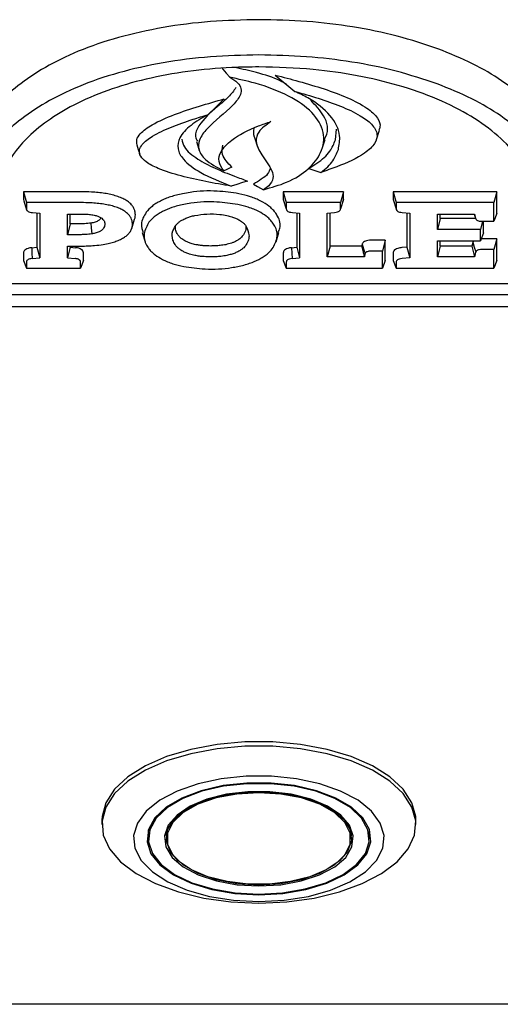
# Model space of a CAD drawing. Header units: inches. Extents: x 35 to 165, y 14 to 115.
# Tile 17 of 39: x 75.03 to 76.35, y 69.33 to 72.05. Entities that reach past the tile are written whole.
import ezdxf

# ---------------------------------------------------------------- set-up
doc = ezdxf.new("R2010")
doc.units = ezdxf.units.IN
doc.header["$LTSCALE"] = 12
doc.header["$MEASUREMENT"] = 0

msp = doc.modelspace()

# ---------------------------------------------------------------- linework, layer by layer
at = {"color": 7, "linetype": 'Continuous', "lineweight": 25}
for p, q in [((75.7326, 71.8965), (75.7873, 71.8512)), ((75.8992, 71.7178), (75.9017, 71.7473)), ((76.0123, 71.7187), (76.0203, 71.7441)), ((75.6759, 71.7241), (75.6838, 71.6988)), ((75.8624, 71.6936), (75.8704, 71.719)), ((75.1973, 71.5745), (75.0383, 71.5745)), ((75.0383, 71.5745), (75.0383, 71.5534)), ((75.0383, 71.5745), (75.0464, 71.5445)), ((75.9211, 71.5745), (75.7553, 71.5745)), ((75.7553, 71.5745), (75.7553, 71.5534)), ((75.7553, 71.5745), (75.7633, 71.5445)), ((75.9211, 71.5745), (75.9131, 71.5445)), ((75.9211, 71.5534), (75.9211, 71.5745)), ((76.3441, 71.5745), (76.0585, 71.5745)), ((76.0585, 71.5745), (76.0585, 71.5534)), ((76.0585, 71.5745), (76.0666, 71.5445)), ((76.3441, 71.5745), (76.336, 71.5445)), ((76.3441, 71.5149), (76.3441, 71.5745)), ((75.0383, 71.5534), (75.0396, 71.5497)), ((75.0391, 71.5497), (75.047, 71.5246)), ((75.0464, 71.5445), (75.0464, 71.5274)), ((75.1973, 71.5445), (75.0464, 71.5445)), ((75.7553, 71.5534), (75.7633, 71.5274)), ((75.9131, 71.5445), (75.7633, 71.5445)), ((75.7633, 71.5445), (75.7633, 71.5274)), ((75.9211, 71.5534), (75.9131, 71.5274)), ((75.9131, 71.5274), (75.9131, 71.5445)), ((76.0585, 71.5534), (76.0666, 71.5274)), ((76.0666, 71.5445), (76.0666, 71.5274)), ((76.336, 71.5445), (76.0666, 71.5445)), ((76.336, 71.4929), (76.336, 71.5445)), ((75.0633, 71.5171), (75.0832, 71.5151)), ((75.0752, 71.5159), (75.0752, 71.4215)), ((75.0832, 71.5151), (75.0832, 71.3921)), ((75.1595, 71.5131), (75.1973, 71.5131)), ((75.1595, 71.4561), (75.1595, 71.5131)), ((75.1675, 71.4861), (75.1675, 71.5131)), ((75.7649, 71.5229), (75.765, 71.5229)), ((75.7805, 71.5171), (75.8002, 71.5154)), ((75.7922, 71.5161), (75.7922, 71.4213)), ((75.8002, 71.5154), (75.8002, 71.3919)), ((75.8765, 71.5154), (75.8965, 71.5172)), ((75.8765, 71.3948), (75.8765, 71.5154)), ((75.8845, 71.4248), (75.8845, 71.5161)), ((75.9114, 71.5229), (75.9115, 71.5231)), ((76.0682, 71.5229), (76.0682, 71.5229)), ((76.0834, 71.5172), (76.1039, 71.5154)), ((76.0958, 71.5161), (76.0958, 71.4215)), ((76.1039, 71.5154), (76.1039, 71.3922)), ((76.1802, 71.5131), (76.2829, 71.5131)), ((76.1802, 71.4706), (76.1802, 71.5131)), ((76.1882, 71.5006), (76.1882, 71.5131)), ((76.2818, 71.5131), (76.2854, 71.5017)), ((76.3441, 71.5149), (76.336, 71.4929)), ((75.1675, 71.4861), (75.1595, 71.4561)), ((75.1973, 71.4861), (75.1675, 71.4861)), ((75.2525, 71.5027), (75.2513, 71.5004)), ((75.3371, 71.4733), (75.345, 71.4986)), ((76.1882, 71.5006), (76.1802, 71.4706)), ((76.2857, 71.5006), (76.1882, 71.5006)), ((76.305, 71.4929), (76.299, 71.4706)), ((76.3027, 71.4929), (76.336, 71.4929)), ((76.3071, 71.4611), (76.3071, 71.4929)), ((75.1973, 71.4561), (75.1595, 71.4561)), ((75.3663, 71.4617), (75.3742, 71.4363)), ((75.7353, 71.4364), (75.7432, 71.4617)), ((76.299, 71.4706), (76.1802, 71.4706)), ((76.299, 71.4392), (76.299, 71.4706)), ((76.3071, 71.4611), (76.299, 71.4392)), ((76.0367, 71.4408), (75.9973, 71.4408)), ((76.0367, 71.4408), (76.0286, 71.4108)), ((76.0367, 71.3853), (76.0367, 71.4408)), ((76.1802, 71.4392), (76.299, 71.4392)), ((76.1802, 71.3948), (76.1802, 71.4392)), ((76.1882, 71.4248), (76.1882, 71.4392)), ((76.3441, 71.445), (76.3027, 71.445)), ((76.3441, 71.445), (76.336, 71.415)), ((76.3441, 71.3853), (76.3441, 71.445)), ((75.0383, 71.4061), (75.0383, 71.3853)), ((75.061, 71.4202), (75.0752, 71.4215)), ((75.0752, 71.4215), (75.0832, 71.3921)), ((75.1595, 71.4247), (75.1973, 71.4247)), ((75.1595, 71.3921), (75.1595, 71.4247)), ((75.1675, 71.4214), (75.1595, 71.3921)), ((75.1675, 71.4214), (75.1675, 71.4247)), ((75.1675, 71.4214), (75.182, 71.4201)), ((75.204, 71.3853), (75.204, 71.4061)), ((75.7553, 71.4061), (75.7553, 71.3853)), ((75.778, 71.4202), (75.7922, 71.4213)), ((75.7922, 71.4213), (75.8002, 71.3919)), ((75.8845, 71.4248), (75.8765, 71.3948)), ((75.9716, 71.4248), (75.8845, 71.4248)), ((76.0286, 71.4108), (75.9973, 71.4108)), ((76.0286, 71.3634), (76.0286, 71.4108)), ((76.0585, 71.4061), (76.0585, 71.3853)), ((76.0958, 71.4215), (76.0818, 71.4203)), ((76.0958, 71.4215), (76.1039, 71.3922)), ((76.1882, 71.4248), (76.1802, 71.3948)), ((76.2756, 71.4248), (76.1882, 71.4248)), ((76.336, 71.415), (76.3027, 71.415)), ((76.336, 71.3634), (76.336, 71.415)), ((75.0383, 71.3853), (75.0464, 71.3634)), ((75.0464, 71.3802), (75.0464, 71.3634)), ((75.0625, 71.3903), (75.0832, 71.3921)), ((75.1595, 71.3921), (75.1806, 71.3902)), ((75.204, 71.3853), (75.196, 71.3634)), ((75.196, 71.3634), (75.196, 71.3802)), ((75.7553, 71.3853), (75.7633, 71.3634)), ((75.7633, 71.3802), (75.7633, 71.3634)), ((75.7795, 71.3903), (75.8002, 71.3919)), ((75.9789, 71.3948), (75.8765, 71.3948)), ((76.0367, 71.3853), (76.0286, 71.3634)), ((76.0585, 71.3853), (76.0666, 71.3634)), ((76.0666, 71.3802), (76.0666, 71.3634)), ((76.1039, 71.3922), (76.0833, 71.3903)), ((76.2828, 71.3948), (76.1802, 71.3948)), ((76.3441, 71.3853), (76.336, 71.3634)), ((75.0464, 71.3634), (75.196, 71.3634)), ((75.7633, 71.3634), (76.0286, 71.3634)), ((76.0666, 71.3634), (76.336, 71.3634)), ((74.3827, 71.321), (76.993, 71.321)), ((74.3827, 71.291), (76.993, 71.291)), ((74.3827, 71.2578), (76.993, 71.2578)), ((75.2548, 69.8411), (75.2548, 69.8292)), ((76.1209, 69.8292), (76.1209, 69.8411)), ((75.3827, 69.8146), (75.3827, 69.79)), ((75.4348, 69.8216), (75.4325, 69.7983)), ((75.9432, 69.7983), (75.9409, 69.8216)), ((75.993, 69.79), (75.993, 69.8146)), ((78.0038, 69.3332), (72.5193, 69.3332))]:
    msp.add_line(p, q, dxfattribs=at)
at = {"color": 7, "linetype": 'Continuous', "lineweight": 25, "flags": 128}
for points in [[(75.5869, 71.9146), (75.5885, 71.9126), (75.5979, 71.9015), (75.6073, 71.8904)], [(75.5924, 71.8308), (75.5698, 71.8089), (75.5473, 71.787)], [(75.3513, 71.7035), (75.3552, 71.6909), (75.3592, 71.6782)], [(75.5154, 71.7135), (75.5194, 71.7008), (75.5233, 71.6882)], [(75.6136, 71.6422), (75.605, 71.6384), (75.598, 71.6353), (75.591, 71.6322)], [(75.8258, 71.6382), (75.8371, 71.6347), (75.8479, 71.6312), (75.8587, 71.6278)], [(75.6567, 71.6041), (75.6424, 71.5996), (75.627, 71.5947), (75.6117, 71.5898)], [(75.6728, 71.5958), (75.684, 71.5894), (75.7003, 71.5802)], [(75.2243, 71.488), (75.2254, 71.4751), (75.2268, 71.4582)], [(75.9729, 71.4303), (75.9769, 71.417), (75.9808, 71.4037)], [(76.2781, 71.435), (76.282, 71.4216), (76.286, 71.4083)], [(75.061, 71.4202), (75.0618, 71.4053), (75.0625, 71.3903)], [(75.778, 71.4202), (75.7788, 71.4052), (75.7795, 71.3903)], [(76.1209, 69.8411), (76.1205, 69.8508), (76.1101, 69.8893), (76.0861, 69.9262), (76.0493, 69.9604), (76.0009, 69.9907), (75.9424, 70.0163), (75.8758, 70.0362), (75.8031, 70.0498), (75.7267, 70.0568), (75.649, 70.0568), (75.5726, 70.0498), (75.4999, 70.0362), (75.4333, 70.0163), (75.3748, 69.9907), (75.3264, 69.9604), (75.2896, 69.9262), (75.2656, 69.8893), (75.2552, 69.8508), (75.2548, 69.8411)], [(75.6878, 69.6126), (75.7652, 69.6161), (75.84, 69.6264), (75.91, 69.6433), (75.9728, 69.6661), (76.0264, 69.6942), (76.0692, 69.7266), (76.0997, 69.7623), (76.117, 69.8001), (76.1205, 69.8389), (76.1101, 69.8774), (76.0861, 69.9143), (76.0493, 69.9485), (76.0009, 69.9788), (75.9424, 70.0044), (75.8758, 70.0243), (75.8031, 70.0379), (75.7267, 70.0448), (75.649, 70.0448), (75.5726, 70.0379), (75.4999, 70.0243), (75.4333, 70.0044), (75.3748, 69.9788), (75.3264, 69.9485), (75.2896, 69.9143), (75.2656, 69.8774), (75.2552, 69.8389), (75.2587, 69.8001), (75.276, 69.7623), (75.3065, 69.7266), (75.3493, 69.6942), (75.4029, 69.6661), (75.4657, 69.6433), (75.5357, 69.6264), (75.6105, 69.6161), (75.6878, 69.6126)], [(75.6878, 69.6169), (75.7575, 69.6205), (75.8243, 69.6309), (75.8856, 69.6479), (75.9387, 69.6707), (75.9816, 69.6984), (76.0124, 69.7299), (76.03, 69.7638), (76.0335, 69.7987), (76.0229, 69.8333), (75.9986, 69.8662), (75.9615, 69.8959), (75.9133, 69.9213), (75.8558, 69.9413), (75.7915, 69.9551), (75.7229, 69.9621), (75.6528, 69.9621), (75.5842, 69.9551), (75.5199, 69.9413), (75.4624, 69.9213), (75.4142, 69.8959), (75.3771, 69.8662), (75.3528, 69.8333), (75.3422, 69.7987), (75.3457, 69.7638), (75.3633, 69.7299), (75.3941, 69.6984), (75.437, 69.6707), (75.4901, 69.6479), (75.5514, 69.6309), (75.6182, 69.6205), (75.6878, 69.6169)], [(75.6878, 69.6354), (75.7543, 69.6391), (75.8176, 69.6497), (75.8749, 69.6669), (75.9234, 69.6899), (75.9609, 69.7176), (75.9856, 69.7486), (75.9965, 69.7816), (75.9928, 69.815), (75.975, 69.8472), (75.9436, 69.8767), (75.9004, 69.9022), (75.8472, 69.9224), (75.7865, 69.9364), (75.7213, 69.9436), (75.6544, 69.9436), (75.5892, 69.9364), (75.5285, 69.9224), (75.4753, 69.9022), (75.432, 69.8767), (75.4007, 69.8472), (75.3829, 69.815), (75.3792, 69.7816), (75.3901, 69.7486), (75.4148, 69.7176), (75.4523, 69.6899), (75.5008, 69.6669), (75.5581, 69.6497), (75.6214, 69.6391), (75.6878, 69.6354)], [(75.6878, 69.6374), (75.7534, 69.641), (75.816, 69.6515), (75.8725, 69.6685), (75.9204, 69.6912), (75.9574, 69.7185), (75.9818, 69.7492), (75.9925, 69.7817), (75.9889, 69.8146), (75.9713, 69.8464), (75.9404, 69.8756), (75.8977, 69.9007), (75.8452, 69.9207), (75.7853, 69.9345), (75.7208, 69.9416), (75.6549, 69.9416), (75.5904, 69.9345), (75.5305, 69.9207), (75.478, 69.9007), (75.4353, 69.8756), (75.4044, 69.8464), (75.3868, 69.8146), (75.3832, 69.7817), (75.3939, 69.7492), (75.4183, 69.7185), (75.4553, 69.6912), (75.5032, 69.6685), (75.5597, 69.6515), (75.6223, 69.641), (75.6878, 69.6374)], [(75.6878, 69.6596), (75.748, 69.6631), (75.8049, 69.6734), (75.8555, 69.6901), (75.8971, 69.7121), (75.9273, 69.7383), (75.9447, 69.7673), (75.9482, 69.7975), (75.9377, 69.8274), (75.9137, 69.8552), (75.8776, 69.8795), (75.8312, 69.8989), (75.7771, 69.9125), (75.7181, 69.9195), (75.6576, 69.9195), (75.5986, 69.9125), (75.5445, 69.8989), (75.4981, 69.8795), (75.462, 69.8552), (75.438, 69.8274), (75.4275, 69.7975), (75.431, 69.7673), (75.4484, 69.7383), (75.4786, 69.7121), (75.5202, 69.6901), (75.5708, 69.6734), (75.6277, 69.6631), (75.6878, 69.6596)], [(75.6878, 69.9197), (75.7468, 69.9162), (75.8026, 69.9061), (75.8522, 69.8898), (75.893, 69.8682), (75.9227, 69.8425), (75.9397, 69.814), (75.9431, 69.7844), (75.9328, 69.7551), (75.9093, 69.7279), (75.8739, 69.7041), (75.8284, 69.685), (75.7753, 69.6717), (75.7175, 69.6648), (75.6582, 69.6648), (75.6004, 69.6717), (75.5473, 69.685), (75.5018, 69.7041), (75.4664, 69.7279), (75.4429, 69.7551), (75.4326, 69.7844), (75.436, 69.814), (75.453, 69.8425), (75.4827, 69.8682), (75.5235, 69.8898), (75.5731, 69.9061), (75.6289, 69.9162), (75.6878, 69.9197)], [(75.6878, 69.6631), (75.7486, 69.6668), (75.8058, 69.6776), (75.8561, 69.695), (75.8967, 69.7179), (75.9251, 69.745), (75.9398, 69.7747), (75.9398, 69.8053), (75.9251, 69.835), (75.8967, 69.862), (75.8561, 69.8849), (75.8058, 69.9023), (75.7486, 69.9132), (75.6878, 69.9168), (75.6271, 69.9132), (75.5699, 69.9023), (75.5196, 69.8849), (75.479, 69.862), (75.4506, 69.835), (75.4359, 69.8053), (75.4359, 69.7747), (75.4506, 69.745), (75.479, 69.7179), (75.5196, 69.695), (75.5699, 69.6776), (75.6271, 69.6668), (75.6878, 69.6631)]]:
    msp.add_lwpolyline(points, dxfattribs=at)
at = {"color": 7, "linetype": 'Continuous', "lineweight": 25}
for points, knots in [([(75.6879, 72.0491), (75.6431, 72.048), (75.5535, 72.046), (75.4223, 72.0292), (75.2989, 72.0016), (75.1891, 71.9642), (75.0962, 71.9186), (75.0231, 71.8691), (74.9662, 71.8169), (74.9405, 71.781), (74.9277, 71.763)], [0, 0, 0, 0, 0.1316623, 0.2632446, 0.3953133, 0.5273773, 0.6517052, 0.776087, 0.8880212, 1, 1, 1, 1]), ([(76.1817, 71.9689), (76.1449, 71.9812), (76.0713, 72.0059), (75.9484, 72.0304), (75.8199, 72.0462), (75.7323, 72.0481), (75.6879, 72.0491)], [0, 0, 0, 0, 0.251218, 0.502446, 0.748175, 1, 1, 1, 1]), ([(75.6879, 71.9519), (75.6431, 71.9509), (75.5535, 71.9488), (75.4223, 71.9319), (75.299, 71.9042), (75.1896, 71.8666), (75.0973, 71.8211), (75.0248, 71.7717), (74.9685, 71.7196), (74.9432, 71.6838), (74.9305, 71.6659)], [0, 0, 0, 0, 0.13195, 0.263817, 0.39618, 0.528539, 0.652483, 0.776482, 0.888218, 1, 1, 1, 1]), ([(76.1794, 71.8721), (76.1426, 71.8844), (76.069, 71.909), (75.9464, 71.9335), (75.8186, 71.9491), (75.7319, 71.9509), (75.6879, 71.9519)], [0, 0, 0, 0, 0.252392, 0.504794, 0.749394, 1, 1, 1, 1]), ([(76.4772, 71.763), (76.4616, 71.7838), (76.4304, 71.8252), (76.3613, 71.8803), (76.2794, 71.9295), (76.2145, 71.9557), (76.1817, 71.9689)], [0, 0, 0, 0, 0.257432, 0.514926, 0.754618, 1, 1, 1, 1]), ([(75.6879, 71.9187), (75.663, 71.9184), (75.5971, 71.9175), (75.4914, 71.9077), (75.3751, 71.8868), (75.2686, 71.8552), (75.1768, 71.8158), (75.1022, 71.77), (75.03, 71.7104), (74.9994, 71.6624), (74.9805, 71.6327)], [0, 0, 0, 0, 0.076066, 0.201161, 0.326182, 0.45155, 0.576944, 0.693674, 0.810471, 1, 1, 1, 1]), ([(75.7641, 71.8704), (75.7584, 71.8739), (75.7357, 71.8875), (75.6859, 71.9028), (75.6423, 71.9127), (75.6226, 71.9172)], [0, 0, 0, 0, 0.1577172, 0.6194465, 1, 1, 1, 1]), ([(76.4247, 71.6327), (76.4178, 71.6447), (76.3986, 71.6778), (76.3504, 71.7292), (76.2758, 71.7839), (76.1824, 71.8311), (76.076, 71.8689), (75.9599, 71.896), (75.8305, 71.9149), (75.7383, 71.9174), (75.6879, 71.9187)], [0, 0, 0, 0, 0.07443, 0.205747, 0.337024, 0.468546, 0.600059, 0.724974, 0.849908, 1, 1, 1, 1]), ([(75.6073, 71.8904), (75.6154, 71.8855), (75.6305, 71.8764), (75.6401, 71.8593), (75.6375, 71.8377), (75.6059, 71.7996), (75.5531, 71.7617), (75.5219, 71.7192), (75.5194, 71.6896), (75.5405, 71.6587), (75.5721, 71.6421), (75.591, 71.6322)], [0, 0, 0, 0, 0.0660588, 0.1237278, 0.1812388, 0.2909435, 0.5513236, 0.6659495, 0.7617458, 0.8578569, 1, 1, 1, 1]), ([(75.7003, 71.5802), (75.7225, 71.5864), (75.7726, 71.6004), (75.8279, 71.637), (75.8645, 71.6844), (75.8711, 71.7389), (75.8399, 71.7939), (75.7724, 71.841), (75.6902, 71.8722), (75.631, 71.8852), (75.6073, 71.8904)], [0, 0, 0, 0, 0.094922, 0.214316, 0.335378, 0.474262, 0.617403, 0.756967, 0.902985, 1, 1, 1, 1]), ([(75.7326, 71.8965), (75.7546, 71.8907), (75.824, 71.8723), (75.9138, 71.8445), (75.9856, 71.8082), (76.0157, 71.7801), (76.025, 71.7581), (76.0198, 71.7472), (76.0184, 71.7442)], [0, 0, 0, 0, 0.168012, 0.531243, 0.708421, 0.849528, 0.959123, 1, 1, 1, 1]), ([(76.4744, 71.6659), (76.4589, 71.6866), (76.428, 71.7281), (76.3592, 71.7833), (76.2773, 71.8326), (76.2123, 71.8589), (76.1794, 71.8721)], [0, 0, 0, 0, 0.257235, 0.514535, 0.754384, 1, 1, 1, 1]), ([(75.6246, 71.8617), (75.6183, 71.853), (75.6049, 71.8346), (75.5628, 71.8015), (75.5258, 71.7664), (75.5091, 71.7321), (75.5161, 71.718), (75.5182, 71.7138)], [0, 0, 0, 0, 0.172643, 0.364906, 0.731571, 0.918758, 1, 1, 1, 1]), ([(75.7873, 71.8512), (75.809, 71.8451), (75.8525, 71.8329), (75.914, 71.8112), (75.9651, 71.7876), (76.0016, 71.7613), (76.0174, 71.7342), (76.0095, 71.7058), (75.9733, 71.6735), (75.9181, 71.648), (75.8736, 71.6329), (75.8587, 71.6278)], [0, 0, 0, 0, 0.122033, 0.244155, 0.368557, 0.461343, 0.555093, 0.637274, 0.735924, 0.911891, 1, 1, 1, 1]), ([(75.9071, 71.6912), (75.9094, 71.7037), (75.9151, 71.7354), (75.8896, 71.7859), (75.8391, 71.8262), (75.7995, 71.8454), (75.7873, 71.8512)], [0, 0, 0, 0, 0.211183, 0.534593, 0.857586, 1, 1, 1, 1]), ([(75.3523, 71.7036), (75.3512, 71.7085), (75.3489, 71.719), (75.3623, 71.7388), (75.3966, 71.7631), (75.4536, 71.7882), (75.5223, 71.8106), (75.5694, 71.8242), (75.5924, 71.8308)], [0, 0, 0, 0, 0.07965, 0.170102, 0.332889, 0.557696, 0.783612, 1, 1, 1, 1]), ([(75.8685, 71.7192), (75.8698, 71.7216), (75.882, 71.7426), (75.8741, 71.7818), (75.8441, 71.813), (75.8308, 71.8268)], [0, 0, 0, 0, 0.067254, 0.586269, 1, 1, 1, 1]), ([(75.6117, 71.5898), (75.5881, 71.5939), (75.541, 71.602), (75.4725, 71.6175), (75.4157, 71.6351), (75.378, 71.6542), (75.3596, 71.6721), (75.3565, 71.6894), (75.3673, 71.7089), (75.3968, 71.7309), (75.4459, 71.7536), (75.4986, 71.7723), (75.5335, 71.7828), (75.5473, 71.787)], [0, 0, 0, 0, 0.119941, 0.239964, 0.362231, 0.439706, 0.495975, 0.552679, 0.6019, 0.688551, 0.803939, 0.922469, 1, 1, 1, 1]), ([(75.5473, 71.787), (75.5308, 71.7775), (75.4977, 71.7586), (75.4674, 71.7262), (75.4612, 71.6931), (75.4797, 71.6592), (75.5298, 71.6227), (75.5821, 71.6017), (75.6117, 71.5898)], [0, 0, 0, 0, 0.159075, 0.319241, 0.446627, 0.574012, 0.759383, 1, 1, 1, 1]), ([(75.591, 71.6322), (75.5853, 71.6408), (75.5741, 71.6579), (75.5818, 71.6881), (75.6161, 71.7231), (75.668, 71.7502), (75.7094, 71.7641), (75.7211, 71.768)], [0, 0, 0, 0, 0.164707, 0.326909, 0.542294, 0.871115, 1, 1, 1, 1]), ([(75.7211, 71.768), (75.7081, 71.7588), (75.685, 71.7423), (75.677, 71.7092), (75.6956, 71.6733), (75.7229, 71.6411), (75.7293, 71.6114), (75.7192, 71.593), (75.7055, 71.5837), (75.7003, 71.5802)], [0, 0, 0, 0, 0.167487, 0.29931, 0.488936, 0.721028, 0.82668, 0.933582, 1, 1, 1, 1]), ([(75.6741, 71.7493), (75.6729, 71.7415), (75.6714, 71.733), (75.6759, 71.7249), (75.6763, 71.7241)], [0, 0, 0, 0, 0.910476, 1, 1, 1, 1]), ([(75.4749, 71.7193), (75.4766, 71.7121), (75.4813, 71.6922), (75.5167, 71.6648), (75.5657, 71.6386), (75.6141, 71.6198), (75.6447, 71.6085), (75.6567, 71.6041)], [0, 0, 0, 0, 0.141712, 0.394619, 0.62347, 0.853087, 1, 1, 1, 1]), ([(75.6136, 71.6422), (75.6024, 71.6536), (75.5834, 71.673), (75.587, 71.6942), (75.5884, 71.7028)], [0, 0, 0, 0, 0.593651, 1, 1, 1, 1]), ([(75.8258, 71.6382), (75.8332, 71.6432), (75.8482, 71.6532), (75.8694, 71.6686), (75.8881, 71.6902), (75.8949, 71.7071), (75.8992, 71.7178)], [0, 0, 0, 0, 0.210176, 0.420726, 0.631525, 1, 1, 1, 1]), ([(75.8587, 71.6278), (75.8655, 71.6329), (75.8789, 71.6431), (75.8963, 71.6643), (75.9029, 71.6807), (75.9071, 71.6912)], [0, 0, 0, 0, 0.266612, 0.532907, 1, 1, 1, 1]), ([(75.7188, 71.6399), (75.7174, 71.6343), (75.7144, 71.623), (75.6949, 71.6087), (75.6802, 71.6001), (75.6728, 71.5958)], [0, 0, 0, 0, 0.328889, 0.662925, 1, 1, 1, 1]), ([(75.2624, 71.57), (75.2564, 71.5709), (75.2444, 71.5725), (75.2226, 71.5741), (75.2068, 71.5744), (75.1973, 71.5745)], [0, 0, 0, 0, 0.2830962, 0.5660353, 1, 1, 1, 1]), ([(75.3098, 71.5569), (75.3051, 71.5588), (75.2957, 71.5626), (75.2795, 71.5669), (75.2681, 71.569), (75.2624, 71.57)], [0, 0, 0, 0, 0.3333278, 0.6638352, 1, 1, 1, 1]), ([(75.4774, 71.5691), (75.4717, 71.5679), (75.4602, 71.5654), (75.4443, 71.5606), (75.4294, 71.5552), (75.4206, 71.551), (75.4162, 71.5488)], [0, 0, 0, 0, 0.252612, 0.505267, 0.751214, 1, 1, 1, 1]), ([(75.6326, 71.5691), (75.6129, 71.572), (75.5692, 71.5785), (75.5147, 71.5759), (75.4843, 71.5704), (75.4774, 71.5691)], [0, 0, 0, 0, 0.387896, 0.859831, 1, 1, 1, 1]), ([(75.6931, 71.5489), (75.6886, 71.551), (75.6796, 71.5553), (75.6599, 71.5626), (75.6435, 71.5665), (75.6326, 71.5691)], [0, 0, 0, 0, 0.255099, 0.510184, 1, 1, 1, 1]), ([(75.2599, 71.5402), (75.2539, 71.541), (75.2419, 71.5427), (75.2209, 71.5442), (75.206, 71.5444), (75.1973, 71.5445)], [0, 0, 0, 0, 0.2943369, 0.5884625, 1, 1, 1, 1]), ([(75.3044, 71.528), (75.3, 71.5298), (75.2912, 71.5333), (75.276, 71.5373), (75.2653, 71.5392), (75.2599, 71.5402)], [0, 0, 0, 0, 0.331439, 0.662919, 1, 1, 1, 1]), ([(75.3381, 71.5365), (75.3355, 71.5393), (75.3308, 71.5445), (75.321, 71.5513), (75.3136, 71.5551), (75.3098, 71.5569)], [0, 0, 0, 0, 0.370611, 0.682111, 1, 1, 1, 1]), ([(75.3471, 71.5112), (75.3469, 71.5143), (75.3465, 71.5202), (75.3435, 71.5287), (75.3399, 71.5339), (75.3381, 71.5365)], [0, 0, 0, 0, 0.362486, 0.6788135, 1, 1, 1, 1]), ([(75.4162, 71.5488), (75.412, 71.5465), (75.4037, 71.5419), (75.3895, 71.5319), (75.382, 71.5236), (75.3771, 71.5181)], [0, 0, 0, 0, 0.2545814, 0.5091721, 1, 1, 1, 1]), ([(75.4804, 71.5394), (75.4747, 71.5382), (75.4633, 71.5357), (75.443, 71.5296), (75.4302, 71.5238), (75.422, 71.5201)], [0, 0, 0, 0, 0.264796, 0.529653, 1, 1, 1, 1]), ([(75.6295, 71.5394), (75.6106, 71.5422), (75.5685, 71.5484), (75.5162, 71.5459), (75.487, 71.5406), (75.4804, 71.5394)], [0, 0, 0, 0, 0.3875503, 0.8613597, 1, 1, 1, 1]), ([(75.6874, 71.5201), (75.6829, 71.5222), (75.6739, 71.5265), (75.6549, 71.5334), (75.6394, 71.5371), (75.6295, 71.5394)], [0, 0, 0, 0, 0.2667606, 0.5335108, 1, 1, 1, 1]), ([(75.7323, 71.5181), (75.7299, 71.5209), (75.7251, 71.5267), (75.713, 71.5374), (75.701, 71.5443), (75.6931, 71.5489)], [0, 0, 0, 0, 0.254165, 0.508371, 1, 1, 1, 1]), ([(75.7553, 71.5534), (75.7553, 71.5515), (75.7554, 71.5493), (75.7575, 71.5476), (75.7576, 71.5474)], [0, 0, 0, 0, 0.914093, 1, 1, 1, 1]), ([(75.9188, 71.5474), (75.9189, 71.5475), (75.9205, 71.5488), (75.9209, 71.551), (75.9211, 71.5529), (75.9211, 71.5534)], [0, 0, 0, 0, 0.0417487, 0.7490062, 1, 1, 1, 1]), ([(76.0585, 71.5534), (76.0586, 71.5515), (76.0587, 71.5493), (76.0607, 71.5475), (76.0609, 71.5474)], [0, 0, 0, 0, 0.919924, 1, 1, 1, 1]), ([(75.0464, 71.5274), (75.0466, 71.5259), (75.047, 71.5234), (75.0507, 71.5203), (75.056, 71.5181), (75.0606, 71.5175), (75.0633, 71.5171)], [0, 0, 0, 0, 0.310723, 0.514852, 0.719209, 1, 1, 1, 1]), ([(75.1973, 71.5131), (75.2, 71.5131), (75.2056, 71.513), (75.2156, 71.5125), (75.2227, 71.5116), (75.227, 71.5111)], [0, 0, 0, 0, 0.278186, 0.556413, 1, 1, 1, 1]), ([(75.227, 71.5111), (75.229, 71.5108), (75.233, 71.5101), (75.2401, 71.5084), (75.2445, 71.5067), (75.2472, 71.5056)], [0, 0, 0, 0, 0.277315, 0.554734, 1, 1, 1, 1]), ([(75.3306, 71.509), (75.3283, 71.5116), (75.3239, 71.5164), (75.3148, 71.5228), (75.3079, 71.5262), (75.3044, 71.528)], [0, 0, 0, 0, 0.3703433, 0.6819788, 1, 1, 1, 1]), ([(75.3391, 71.4853), (75.3389, 71.4884), (75.3385, 71.494), (75.3355, 71.5019), (75.3323, 71.5066), (75.3306, 71.509)], [0, 0, 0, 0, 0.38515, 0.690363, 1, 1, 1, 1]), ([(75.3448, 71.4986), (75.3453, 71.5), (75.3469, 71.5041), (75.347, 71.5084), (75.3471, 71.5112)], [0, 0, 0, 0, 0.321336, 1, 1, 1, 1]), ([(75.3771, 71.5181), (75.3706, 71.5072), (75.3596, 71.4886), (75.3658, 71.4696), (75.3684, 71.4618)], [0, 0, 0, 0, 0.587093, 1, 1, 1, 1]), ([(75.422, 71.5201), (75.4178, 71.5178), (75.4095, 71.5131), (75.3961, 71.5035), (75.389, 71.4957), (75.3846, 71.4907)], [0, 0, 0, 0, 0.266264, 0.532533, 1, 1, 1, 1]), ([(75.4776, 71.4974), (75.4813, 71.4992), (75.488, 71.5025), (75.4994, 71.5064), (75.507, 71.5081), (75.5109, 71.509)], [0, 0, 0, 0, 0.383165, 0.688676, 1, 1, 1, 1]), ([(75.5109, 71.509), (75.5218, 71.5106), (75.5444, 71.5139), (75.5753, 71.5131), (75.5931, 71.5101), (75.5993, 71.509)], [0, 0, 0, 0, 0.377223, 0.779774, 1, 1, 1, 1]), ([(75.5993, 71.509), (75.6039, 71.508), (75.6123, 71.506), (75.6233, 71.502), (75.6292, 71.4989), (75.6322, 71.4974)], [0, 0, 0, 0, 0.371367, 0.68237, 1, 1, 1, 1]), ([(75.7248, 71.4906), (75.7224, 71.4935), (75.7176, 71.4992), (75.7059, 71.5094), (75.6946, 71.5159), (75.6874, 71.5201)], [0, 0, 0, 0, 0.265946, 0.531958, 1, 1, 1, 1]), ([(75.7408, 71.462), (75.7427, 71.466), (75.75, 71.4807), (75.7444, 71.5003), (75.7348, 71.5144), (75.7323, 71.5181)], [0, 0, 0, 0, 0.216489, 0.795008, 1, 1, 1, 1]), ([(75.7633, 71.5274), (75.7636, 71.5259), (75.764, 71.5234), (75.7677, 71.5203), (75.7731, 71.5181), (75.7777, 71.5175), (75.7805, 71.5171)], [0, 0, 0, 0, 0.310004, 0.512476, 0.715089, 1, 1, 1, 1]), ([(75.8965, 71.5172), (75.8995, 71.5176), (75.9043, 71.5183), (75.9094, 71.5208), (75.9125, 71.5237), (75.9129, 71.5261), (75.9131, 71.5274)], [0, 0, 0, 0, 0.312568, 0.51589, 0.719157, 1, 1, 1, 1]), ([(76.0666, 71.5274), (76.0668, 71.5259), (76.0672, 71.5234), (76.0709, 71.5203), (76.0762, 71.5181), (76.0808, 71.5175), (76.0834, 71.5172)], [0, 0, 0, 0, 0.3110405, 0.5154583, 0.7200981, 1, 1, 1, 1]), ([(76.2829, 71.5131), (76.2832, 71.5116), (76.2838, 71.5085), (76.2848, 71.504), (76.2856, 71.5011), (76.286, 71.4996)], [0, 0, 0, 0, 0.342161, 0.671021, 1, 1, 1, 1]), ([(75.2243, 71.488), (75.2215, 71.4876), (75.2158, 71.4868), (75.2067, 71.4862), (75.2004, 71.4861), (75.1973, 71.4861)], [0, 0, 0, 0, 0.311649, 0.654061, 1, 1, 1, 1]), ([(75.2416, 71.4928), (75.2398, 71.4921), (75.2364, 71.4907), (75.2305, 71.4891), (75.2264, 71.4884), (75.2243, 71.488)], [0, 0, 0, 0, 0.339696, 0.667112, 1, 1, 1, 1]), ([(75.2513, 71.5004), (75.2505, 71.4995), (75.2491, 71.4976), (75.2458, 71.495), (75.243, 71.4935), (75.2416, 71.4928)], [0, 0, 0, 0, 0.331325, 0.660551, 1, 1, 1, 1]), ([(75.2472, 71.5056), (75.2485, 71.505), (75.2512, 71.5037), (75.2554, 71.5008), (75.2575, 71.4985), (75.2589, 71.497)], [0, 0, 0, 0, 0.26495, 0.52993, 1, 1, 1, 1]), ([(75.2627, 71.4854), (75.2627, 71.4843), (75.2626, 71.4821), (75.2616, 71.4779), (75.2599, 71.4749), (75.2588, 71.4731)], [0, 0, 0, 0, 0.270255, 0.54056, 1, 1, 1, 1]), ([(75.2589, 71.497), (75.2596, 71.496), (75.261, 71.4939), (75.2624, 71.49), (75.2626, 71.4872), (75.2627, 71.4854)], [0, 0, 0, 0, 0.275791, 0.551372, 1, 1, 1, 1]), ([(75.3302, 71.4609), (75.3323, 71.4638), (75.3359, 71.4692), (75.3386, 71.4775), (75.3389, 71.4826), (75.3391, 71.4853)], [0, 0, 0, 0, 0.37571, 0.685843, 1, 1, 1, 1]), ([(75.3846, 71.4907), (75.3789, 71.4802), (75.3677, 71.4594), (75.3731, 71.4338), (75.3823, 71.4204), (75.3846, 71.4171)], [0, 0, 0, 0, 0.431004, 0.860614, 1, 1, 1, 1]), ([(75.4565, 71.4789), (75.4587, 71.4818), (75.4624, 71.4866), (75.4698, 71.4927), (75.475, 71.4958), (75.4776, 71.4974)], [0, 0, 0, 0, 0.436359, 0.715921, 1, 1, 1, 1]), ([(75.6322, 71.4974), (75.6356, 71.4953), (75.6418, 71.4915), (75.6486, 71.4852), (75.6517, 71.481), (75.6532, 71.4789)], [0, 0, 0, 0, 0.376466, 0.685841, 1, 1, 1, 1]), ([(75.7248, 71.4171), (75.7304, 71.4274), (75.7417, 71.448), (75.7366, 71.4735), (75.7273, 71.4871), (75.7248, 71.4906)], [0, 0, 0, 0, 0.425337, 0.849174, 1, 1, 1, 1]), ([(76.286, 71.4996), (76.2866, 71.4986), (76.2876, 71.4968), (76.2912, 71.4947), (76.2959, 71.4933), (76.3, 71.4929), (76.3024, 71.4929), (76.3027, 71.4929)], [0, 0, 0, 0, 0.259384, 0.475229, 0.691319, 0.9561, 1, 1, 1, 1]), ([(75.2268, 71.4582), (75.2241, 71.4578), (75.2187, 71.457), (75.2087, 71.4563), (75.2016, 71.4562), (75.1973, 71.4561)], [0, 0, 0, 0, 0.28444, 0.568627, 1, 1, 1, 1]), ([(75.2471, 71.4639), (75.2454, 71.4632), (75.242, 71.4617), (75.2351, 71.4598), (75.2299, 71.4588), (75.2268, 71.4582)], [0, 0, 0, 0, 0.288366, 0.576332, 1, 1, 1, 1]), ([(75.2588, 71.4731), (75.2581, 71.4722), (75.2567, 71.4703), (75.253, 71.4671), (75.2494, 71.4651), (75.2471, 71.4639)], [0, 0, 0, 0, 0.274139, 0.54846, 1, 1, 1, 1]), ([(75.3031, 71.4415), (75.3071, 71.4435), (75.3148, 71.4472), (75.3238, 71.4538), (75.3281, 71.4585), (75.3302, 71.4609)], [0, 0, 0, 0, 0.3528551, 0.6728002, 1, 1, 1, 1]), ([(75.4565, 71.4288), (75.4543, 71.4329), (75.4479, 71.445), (75.4478, 71.4624), (75.4543, 71.4747), (75.4565, 71.4789)], [0, 0, 0, 0, 0.2470055, 0.7440443, 1, 1, 1, 1]), ([(75.4641, 71.4561), (75.4619, 71.46), (75.4571, 71.4682), (75.4581, 71.4768), (75.4586, 71.4814)], [0, 0, 0, 0, 0.466681, 1, 1, 1, 1]), ([(75.4836, 71.4391), (75.4815, 71.4403), (75.4763, 71.4433), (75.4695, 71.449), (75.4659, 71.4537), (75.4641, 71.4561)], [0, 0, 0, 0, 0.236883, 0.613993, 1, 1, 1, 1]), ([(75.6456, 71.4561), (75.6433, 71.4531), (75.6397, 71.4485), (75.6327, 71.4429), (75.6284, 71.4403), (75.6262, 71.439)], [0, 0, 0, 0, 0.489703, 0.743271, 1, 1, 1, 1]), ([(75.652, 71.4804), (75.6521, 71.4771), (75.6524, 71.4689), (75.6482, 71.4609), (75.6456, 71.4561)], [0, 0, 0, 0, 0.396822, 1, 1, 1, 1]), ([(75.6532, 71.4789), (75.6565, 71.4712), (75.6616, 71.459), (75.6601, 71.442), (75.6555, 71.4333), (75.6532, 71.4288)], [0, 0, 0, 0, 0.46562, 0.729383, 1, 1, 1, 1]), ([(75.1973, 71.4247), (75.2035, 71.4248), (75.2159, 71.4249), (75.2366, 71.4261), (75.2507, 71.428), (75.2587, 71.4291)], [0, 0, 0, 0, 0.299378, 0.598837, 1, 1, 1, 1]), ([(75.2587, 71.4291), (75.2646, 71.4302), (75.2754, 71.4322), (75.2904, 71.4364), (75.2989, 71.4398), (75.3031, 71.4415)], [0, 0, 0, 0, 0.365371, 0.679764, 1, 1, 1, 1]), ([(75.4776, 71.4104), (75.4744, 71.4123), (75.4683, 71.416), (75.4614, 71.4223), (75.4581, 71.4266), (75.4565, 71.4288)], [0, 0, 0, 0, 0.352665, 0.673789, 1, 1, 1, 1]), ([(75.5139, 71.4285), (75.5096, 71.4295), (75.5018, 71.4314), (75.4916, 71.435), (75.4863, 71.4377), (75.4836, 71.4391)], [0, 0, 0, 0, 0.385271, 0.689635, 1, 1, 1, 1]), ([(75.5551, 71.4248), (75.5482, 71.4249), (75.5378, 71.4252), (75.524, 71.4267), (75.5173, 71.4279), (75.5139, 71.4285)], [0, 0, 0, 0, 0.490864, 0.743923, 1, 1, 1, 1]), ([(75.5963, 71.4285), (75.5913, 71.4277), (75.5822, 71.4261), (75.5683, 71.425), (75.5596, 71.4249), (75.5551, 71.4248)], [0, 0, 0, 0, 0.374058, 0.684999, 1, 1, 1, 1]), ([(75.6262, 71.439), (75.624, 71.4379), (75.6198, 71.4356), (75.61, 71.4318), (75.6017, 71.4298), (75.5963, 71.4285)], [0, 0, 0, 0, 0.253847, 0.507697, 1, 1, 1, 1]), ([(75.6532, 71.4288), (75.651, 71.4259), (75.6473, 71.4211), (75.6399, 71.415), (75.6348, 71.4119), (75.6322, 71.4103)], [0, 0, 0, 0, 0.437291, 0.716583, 1, 1, 1, 1]), ([(75.9729, 71.4303), (75.9726, 71.4294), (75.9721, 71.4276), (75.9718, 71.4257), (75.9716, 71.4248)], [0, 0, 0, 0, 0.499762, 1, 1, 1, 1]), ([(75.9973, 71.4408), (75.9942, 71.4406), (75.9886, 71.4404), (75.9814, 71.4383), (75.9763, 71.4354), (75.9739, 71.4326), (75.9731, 71.4308), (75.9729, 71.4303)], [0, 0, 0, 0, 0.263803, 0.4782834, 0.6928411, 0.9120884, 1, 1, 1, 1]), ([(76.2781, 71.435), (76.2778, 71.4341), (76.2772, 71.432), (76.2764, 71.4286), (76.2759, 71.4261), (76.2756, 71.4248)], [0, 0, 0, 0, 0.249698, 0.624819, 1, 1, 1, 1]), ([(76.2812, 71.4392), (76.2802, 71.4381), (76.2788, 71.4368), (76.2782, 71.4353), (76.2781, 71.435)], [0, 0, 0, 0, 0.77142, 1, 1, 1, 1]), ([(75.061, 71.4202), (75.0575, 71.4197), (75.0513, 71.4188), (75.0441, 71.4157), (75.0399, 71.4119), (75.0385, 71.4086), (75.0384, 71.4066), (75.0383, 71.4061)], [0, 0, 0, 0, 0.272904, 0.488961, 0.705152, 0.92468, 1, 1, 1, 1]), ([(75.204, 71.4061), (75.2037, 71.4081), (75.2031, 71.4115), (75.1982, 71.4158), (75.1916, 71.4186), (75.1857, 71.4198), (75.1825, 71.4201), (75.182, 71.4201)], [0, 0, 0, 0, 0.296152, 0.521279, 0.746931, 0.963185, 1, 1, 1, 1]), ([(75.3846, 71.4171), (75.387, 71.4143), (75.3919, 71.4085), (75.4036, 71.3984), (75.4148, 71.3919), (75.422, 71.3878)], [0, 0, 0, 0, 0.266739, 0.533497, 1, 1, 1, 1]), ([(75.5109, 71.3988), (75.5061, 71.3999), (75.4976, 71.4019), (75.4865, 71.4059), (75.4806, 71.4089), (75.4776, 71.4104)], [0, 0, 0, 0, 0.385991, 0.690026, 1, 1, 1, 1]), ([(75.6322, 71.4103), (75.6289, 71.4087), (75.6226, 71.4054), (75.6114, 71.4016), (75.6034, 71.3998), (75.5993, 71.3988)], [0, 0, 0, 0, 0.345434, 0.669106, 1, 1, 1, 1]), ([(75.6874, 71.3878), (75.6916, 71.3901), (75.7, 71.3947), (75.7134, 71.4043), (75.7204, 71.4121), (75.7248, 71.4171)], [0, 0, 0, 0, 0.266776, 0.533555, 1, 1, 1, 1]), ([(75.778, 71.4202), (75.7745, 71.4197), (75.7682, 71.4188), (75.761, 71.4156), (75.7567, 71.4118), (75.7554, 71.4085), (75.7553, 71.4066), (75.7553, 71.4061)], [0, 0, 0, 0, 0.279003, 0.495171, 0.711482, 0.930813, 1, 1, 1, 1]), ([(75.9716, 71.4248), (75.9724, 71.4214), (75.974, 71.4146), (75.9765, 71.4046), (75.9781, 71.3981), (75.9789, 71.3948)], [0, 0, 0, 0, 0.343597, 0.671809, 1, 1, 1, 1]), ([(75.9808, 71.4037), (75.9806, 71.4027), (75.9801, 71.4009), (75.9795, 71.398), (75.9791, 71.3959), (75.9789, 71.3948)], [0, 0, 0, 0, 0.307653, 0.615232, 1, 1, 1, 1]), ([(75.9973, 71.4108), (75.9952, 71.4107), (75.9916, 71.4106), (75.9868, 71.4093), (75.9832, 71.4073), (75.9815, 71.4052), (75.9809, 71.4039), (75.9808, 71.4037)], [0, 0, 0, 0, 0.255374, 0.458297, 0.661419, 0.926987, 1, 1, 1, 1]), ([(76.0818, 71.4203), (76.0782, 71.4198), (76.0718, 71.4189), (76.0645, 71.4157), (76.0601, 71.412), (76.0587, 71.4086), (76.0586, 71.4066), (76.0585, 71.4061)], [0, 0, 0, 0, 0.275976, 0.491515, 0.707284, 0.924048, 1, 1, 1, 1]), ([(76.2756, 71.4248), (76.2768, 71.4198), (76.2792, 71.4098), (76.2816, 71.3998), (76.2828, 71.3948)], [0, 0, 0, 0, 0.5000039, 1, 1, 1, 1]), ([(76.286, 71.4083), (76.2856, 71.4068), (76.2848, 71.4039), (76.2838, 71.3994), (76.2831, 71.3963), (76.2828, 71.3948)], [0, 0, 0, 0, 0.3147733, 0.6573725, 1, 1, 1, 1]), ([(76.3027, 71.415), (76.3003, 71.4149), (76.2962, 71.4148), (76.2912, 71.4133), (76.2876, 71.4112), (76.2866, 71.4093), (76.286, 71.4083)], [0, 0, 0, 0, 0.311232, 0.516339, 0.721674, 1, 1, 1, 1]), ([(75.0625, 71.3903), (75.0601, 71.39), (75.0558, 71.3894), (75.0507, 71.3873), (75.0474, 71.3845), (75.0464, 71.382), (75.0464, 71.3804), (75.0464, 71.3802)], [0, 0, 0, 0, 0.26306, 0.469552, 0.67628, 0.939911, 1, 1, 1, 1]), ([(75.196, 71.3802), (75.1957, 71.3816), (75.1953, 71.3841), (75.1919, 71.3872), (75.1873, 71.3891), (75.1832, 71.3899), (75.181, 71.3901), (75.1806, 71.3902)], [0, 0, 0, 0, 0.317527, 0.533742, 0.750693, 0.955842, 1, 1, 1, 1]), ([(75.422, 71.3878), (75.4265, 71.3856), (75.4355, 71.3813), (75.4546, 71.3744), (75.4703, 71.3707), (75.4804, 71.3683)], [0, 0, 0, 0, 0.264312, 0.528611, 1, 1, 1, 1]), ([(75.5551, 71.3948), (75.5489, 71.3949), (75.5383, 71.3951), (75.5234, 71.3966), (75.5151, 71.3981), (75.5109, 71.3988)], [0, 0, 0, 0, 0.41322, 0.704402, 1, 1, 1, 1]), ([(75.5993, 71.3988), (75.594, 71.3979), (75.5842, 71.3962), (75.5693, 71.395), (75.5599, 71.3949), (75.5551, 71.3948)], [0, 0, 0, 0, 0.374641, 0.685281, 1, 1, 1, 1]), ([(75.6295, 71.3683), (75.6352, 71.3696), (75.6466, 71.3721), (75.6667, 71.3782), (75.6793, 71.3841), (75.6874, 71.3878)], [0, 0, 0, 0, 0.265904, 0.5318481, 1, 1, 1, 1]), ([(75.7795, 71.3903), (75.7766, 71.3898), (75.7718, 71.3891), (75.7668, 71.3867), (75.7638, 71.3838), (75.7635, 71.3815), (75.7633, 71.3802)], [0, 0, 0, 0, 0.3140311, 0.5183411, 0.7225988, 1, 1, 1, 1]), ([(76.0833, 71.3903), (76.0803, 71.3899), (76.0755, 71.3893), (76.0703, 71.3868), (76.0671, 71.3839), (76.0668, 71.3815), (76.0666, 71.3802)], [0, 0, 0, 0, 0.311812, 0.515006, 0.718261, 1, 1, 1, 1]), ([(75.4804, 71.3683), (75.4998, 71.3656), (75.5429, 71.3594), (75.5953, 71.362), (75.6239, 71.3673), (75.6295, 71.3683)], [0, 0, 0, 0, 0.396826, 0.881487, 1, 1, 1, 1])]:
    msp.add_open_spline(points, degree=3, knots=knots, dxfattribs=at)

doc.saveas('drawing.dxf')
